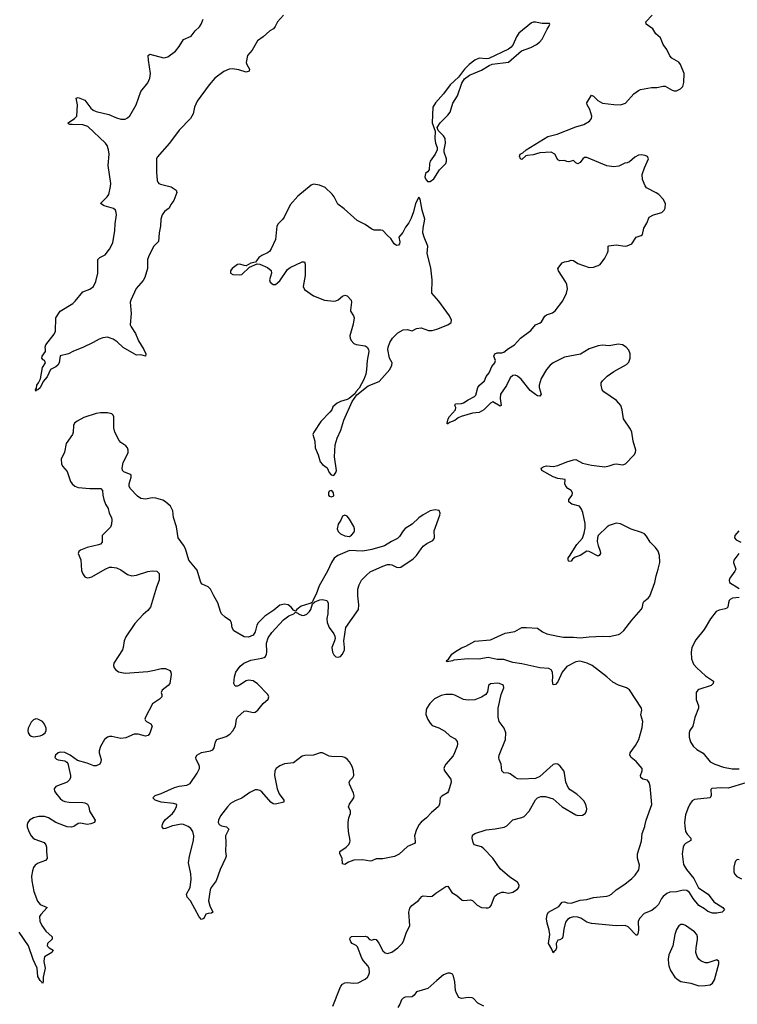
# Model space of a CAD drawing. Header units: inches. Extents: x 1694897 to 1849880, y 907231 to 1017944.
# Tile 75 of 171: x 1760067 to 1766473, y 938408 to 947190. Entities that reach past the tile are written whole.
import ezdxf

# ---------------------------------------------------------------- set-up
doc = ezdxf.new("R2010")
doc.units = ezdxf.units.IN
doc.header["$MEASUREMENT"] = 0
doc.layers.add('B7963', color=7, linetype='Continuous')
doc.layers.add('B7964', color=7, linetype='Continuous')

msp = doc.modelspace()

# ---------------------------------------------------------------- linework, layer by layer
at = {"layer": 'B7963', "color": 6}
for points, elevation in [([(1760134.9, 940000), (1760135.5, 939990), (1760149.1, 939950), (1760170.3, 939910), (1760187.2, 939890), (1760201.9, 939881.9), (1760286.4, 939850), (1760301.7, 939830), (1760306.3, 939810), (1760305.5, 939770), (1760312.2, 939707.8), (1760298, 939690), (1760232.2, 939667.8), (1760206.9, 939650), (1760191.9, 939628.1), (1760180.4, 939599.6), (1760172.1, 939550), (1760175.1, 939510), (1760195, 939415), (1760227.1, 939327.1), (1760250, 939299.3), (1760313.1, 939270), (1760256.1, 939210), (1760245.5, 939190), (1760247.8, 939150), (1760265.6, 939110), (1760299.3, 939059.3), (1760356.5, 939010), (1760357.7, 938990), (1760315.5, 938950), (1760313.4, 938930), (1760330, 938911.9), (1760367, 938890), (1760352.9, 938870), (1760290, 938830.6), (1760284.4, 938815.6), (1760282.3, 938790), (1760293.8, 938730), (1760275.5, 938650), (1760276.3, 938603.7), (1760270, 938593.6), (1760265.5, 938605.5), (1760250, 938618.5), (1760230, 938655.8), (1760223.2, 938730), (1760187, 938807), (1760144.8, 938930), (1760063.4, 939050)], 800), ([(1760559.8, 940000), (1760550, 939993), (1760530, 939986.8), (1760490, 939991.6), (1760468.3, 940000)], 800), ([(1761434.7, 940000), (1761430, 939999.2), (1761370, 939976.7), (1761350, 939974.2), (1761339, 939990), (1761339.8, 940000)], 800), ([(1761869.3, 940000), (1761870, 939999.7), (1761914, 939990), (1761933.3, 939970), (1761903.1, 939910), (1761907.4, 939847.4), (1761904.2, 939770), (1761910.1, 939730), (1761905, 939710), (1761857.5, 939610), (1761821.3, 939510), (1761776.6, 939450), (1761768.2, 939430), (1761753.4, 939330), (1761764.8, 939284.8), (1761791.4, 939228.6), (1761779.6, 939220.4), (1761750, 939218.2), (1761730, 939210.6), (1761710, 939173.5), (1761690, 939163.9), (1761670, 939188.7), (1761591.7, 939330), (1761563.5, 939363.5), (1761556.7, 939390), (1761589.4, 939450), (1761597.4, 939522.6), (1761596.4, 939570), (1761573.6, 939670), (1761581.8, 939730), (1761617.9, 939870), (1761621.4, 939910), (1761613.8, 939950), (1761595.5, 939975.5), (1761570, 939994.7), (1761556.8, 940000)], 800), ([(1762861.6, 938390), (1762924.7, 938550), (1762934.1, 938570), (1762950, 938587.8), (1762970, 938598.2), (1762990, 938602.1), (1763050, 938596), (1763090, 938599.1), (1763150, 938632.4), (1763170.5, 938649.5), (1763184.4, 938670), (1763190.9, 938690), (1763186.2, 938730), (1763175.9, 938750), (1763135.2, 938795.2), (1763119.8, 938819.8), (1763081.1, 938921.1), (1763070, 938933.4), (1763035.7, 938950), (1763024.4, 938964.4), (1763015.2, 938990), (1763018.3, 939001.7), (1763030, 939011.7), (1763150, 939016.3), (1763168, 939008), (1763190, 938986.8), (1763210, 938981.2), (1763230, 938987.5), (1763250, 938984.8), (1763274.1, 938954.1), (1763310, 938885.2), (1763330, 938865.4), (1763350, 938859.7), (1763390, 938872.7), (1763441.8, 938910), (1763481.8, 938950), (1763494, 938970), (1763516.4, 939043.6), (1763549.4, 939110), (1763539.4, 939230), (1763550, 939265.2), (1763568.4, 939290), (1763626.7, 939333.3), (1763657.6, 939370), (1763670, 939375.5), (1763730, 939368.4), (1763750, 939371.8), (1763781.6, 939398.4), (1763870, 939458.5), (1763890, 939461.2), (1763924.7, 939404.7), (1763970, 939379.2), (1764017.5, 939337.5), (1764032.1, 939332.1), (1764090, 939338.6), (1764110, 939333.5), (1764150, 939292.3), (1764190, 939272), (1764230, 939267), (1764250, 939268.5), (1764264.9, 939275.1), (1764277, 939290), (1764306.9, 939370), (1764328.3, 939390), (1764370, 939408.7), (1764390, 939408.5), (1764430, 939398.4), (1764470, 939409), (1764510, 939435.8), (1764522.2, 939450), (1764526, 939470), (1764510, 939497.1), (1764442.5, 939542.5), (1764356.2, 939616.2), (1764289.3, 939710), (1764210, 939795.6), (1764190, 939811.2), (1764124.1, 939830), (1764114, 939850), (1764105.3, 939890), (1764110, 939915.9), (1764129.4, 939930.6), (1764230, 939963.8), (1764310, 939971.4), (1764392.6, 939987.4), (1764410, 939995.9), (1764414.3, 940000)], 800), ([(1763625.8, 940000), (1763610, 939967.3), (1763590.6, 939910), (1763597, 939863), (1763596.6, 939850), (1763590, 939842), (1763530, 939816.4), (1763454.2, 939745.8), (1763412.5, 939727.5), (1763310, 939704.4), (1763250, 939705.6), (1763212, 939688), (1763194.4, 939685.6), (1763130, 939697.2), (1763050, 939693.1), (1763003.6, 939676.4), (1762970, 939656), (1762950, 939660.5), (1762944.8, 939710), (1762925.3, 939750), (1762924, 939770), (1762982.2, 939810), (1763003.2, 939830), (1763014.3, 939850), (1763017.3, 939870), (1763002.1, 939950), (1763000.1, 940000)], 800), ([(1766004.3, 940000), (1766010.6, 939950), (1766024.3, 939924.3), (1766059.2, 939890), (1766058.4, 939870), (1766010, 939841.8), (1765999, 939830), (1765990.1, 939809.9), (1765981.6, 939750), (1765993.8, 939653.8), (1766018.5, 939610), (1766084.7, 939530), (1766127.1, 939447.1), (1766211.9, 939390), (1766263, 939323), (1766343.6, 939270), (1766357.1, 939250), (1766337.3, 939230), (1766290, 939220.9), (1766250, 939220.2), (1766210, 939234.1), (1766179.7, 939259.7), (1766129.1, 939290), (1766078.8, 939350), (1766045.1, 939405.1), (1766022, 939422), (1765990, 939427), (1765930, 939411.2), (1765870, 939406.5), (1765844.1, 939395.9), (1765809.7, 939370.3), (1765794.6, 939350), (1765770, 939298.7), (1765742.6, 939270), (1765710, 939244.9), (1765642.3, 939217.7), (1765602.8, 939177.2), (1765587.5, 939150), (1765590, 939068), (1765584, 939036), (1765574.5, 939025.5), (1765570, 939024.4), (1765499.3, 939099.3), (1765470.8, 939110.8), (1765391, 939109), (1765170, 939128.9), (1765130, 939140.4), (1765075, 939175), (1765050, 939185.4), (1765012, 939188), (1764980, 939180), (1764955.8, 939164.2), (1764939.4, 939140.6), (1764922.9, 939077.1), (1764916.5, 939010), (1764910, 938993.2), (1764890, 938984), (1764870, 938981.2), (1764857.1, 938950), (1764860.3, 938910), (1764850, 938887.8), (1764838.4, 938881.6), (1764827.7, 938867.7), (1764818.3, 938898.3), (1764787.4, 938950), (1764799.2, 939030), (1764792.6, 939070), (1764774.8, 939130), (1764769.9, 939170), (1764776.2, 939210), (1764788.6, 939230), (1764879.3, 939280.7), (1764910, 939317.2), (1764930, 939320.5), (1764952.8, 939312.8), (1764990, 939311.2), (1765070, 939335.1), (1765130, 939342.5), (1765190, 939360.3), (1765307.9, 939372.1), (1765330, 939378.4), (1765351.1, 939390), (1765391.3, 939430), (1765470, 939478.2), (1765532.4, 939530), (1765560.7, 939559.3), (1765592.4, 939607.6), (1765598.5, 939650), (1765583, 939710), (1765582.2, 939750), (1765617.4, 939862.6), (1765624.6, 939930), (1765645.9, 939994.1), (1765647.2, 940000)], 700), ([(1766490, 939697.4), (1766470, 939698), (1766456.7, 939683.3), (1766449.7, 939670.3), (1766441, 939630), (1766440.7, 939590), (1766447.5, 939570), (1766467.1, 939547.1), (1766510, 939526.1)], 800), ([(1764211.6, 938390), (1764157.4, 938417.4), (1764119.1, 938459.1), (1764105.1, 938465.1), (1764070, 938467.2), (1764010, 938458.2), (1763988.2, 938468.2), (1763965.9, 938505.9), (1763958.8, 938530), (1763952.2, 938607.8), (1763939.6, 938659.6), (1763930, 938676), (1763910, 938685.5), (1763890, 938684.9), (1763850, 938669.1), (1763790, 938621.4), (1763711.6, 938548.4), (1763610, 938519.1), (1763587.9, 938490), (1763570, 938475.3), (1763509.3, 938470.7), (1763490, 938462.3), (1763473.9, 938446.1), (1763460.6, 938410), (1763441.9, 938378.1)], 800)]:
    msp.add_lwpolyline(points, dxfattribs=dict(at, elevation=elevation))
at = {"layer": 'B7963', "color": 6, "elevation": 800}
msp.add_lwpolyline([(1765990, 939119.1), (1765970, 939118.4), (1765950, 939106.5), (1765930, 939075.4), (1765915.4, 939030), (1765896.3, 938930), (1765861.9, 938850), (1765856.5, 938810), (1765857.6, 938770), (1765860.8, 938750), (1765877, 938710), (1765916, 938650), (1765944.7, 938624.7), (1765970, 938610.1), (1766056.6, 938596.6), (1766130, 938572), (1766185.6, 938574.4), (1766230, 938582.7), (1766250, 938595), (1766270, 938627.3), (1766307.5, 938767.5), (1766309, 938790), (1766290, 938803), (1766210, 938777.6), (1766190, 938776.7), (1766151.1, 938791.1), (1766130, 938809.2), (1766114.1, 938834.1), (1766104, 938870), (1766104.5, 938910), (1766117.7, 938990), (1766117.5, 939010), (1766110.8, 939030), (1766090, 939054.6), (1766010, 939110.5)], close=True, dxfattribs=at)
at = {"layer": 'B7964', "color": 6}
for points, elevation in [([(1762423.3, 947230), (1762367.3, 947170), (1762349.1, 947130), (1762331.5, 947110), (1762298.8, 947090), (1762241.4, 947038.6), (1762190, 947003.2), (1762141.4, 946918.6), (1762101.8, 946870), (1762090.1, 946810), (1762094.4, 946790), (1762118.6, 946750), (1762116, 946730), (1762090, 946722.9), (1762024.2, 946744.2), (1761968.1, 946751.9), (1761936, 946750), (1761890, 946727.3), (1761810, 946669.5), (1761757.1, 946610), (1761650, 946463), (1761626.9, 946410), (1761614.7, 946350), (1761591.5, 946310), (1761490, 946206.3), (1761405.7, 946090), (1761294.5, 945965.5), (1761289.7, 945950), (1761287.6, 945830), (1761294.7, 945754.7), (1761300.5, 945740.5), (1761309.7, 945729.7), (1761323.5, 945723.5), (1761418.8, 945698.8), (1761464.9, 945670), (1761468.7, 945650), (1761442.4, 945577.6), (1761417.3, 945542.7), (1761402.6, 945510), (1761360.6, 945479.4), (1761339.4, 945450), (1761325.8, 945410), (1761324.5, 945350), (1761313.1, 945290), (1761307.7, 945212.3), (1761263.2, 945170), (1761222.2, 945090), (1761207.1, 945050), (1761207.1, 944970), (1761184.5, 944890), (1761170, 944864.4), (1761108, 944792), (1761059.5, 944690), (1761054.5, 944670), (1761062, 944570), (1761053.2, 944470), (1761061.1, 944450), (1761100.9, 944390), (1761126.9, 944326.9), (1761174.9, 944250), (1761193.7, 944210), (1761190.5, 944189.5), (1761150, 944199.7), (1761110, 944198.7), (1761090, 944208.7), (1760990, 944265.7), (1760938.4, 944318.4), (1760901.7, 944341.7), (1760850, 944358.4), (1760810, 944354), (1760778.1, 944341.9), (1760723.1, 944310), (1760630, 944266), (1760546.7, 944233.3), (1760502.8, 944210), (1760430, 944191.1), (1760419.8, 944130), (1760407.9, 944110), (1760390, 944092.7), (1760343.7, 944070), (1760313.8, 944006.2), (1760277.7, 943962.3), (1760250, 943907.3), (1760230, 943889.7), (1760213, 943887), (1760210, 943878), (1760208.2, 943888.2), (1760217.5, 943902.5), (1760221.3, 943930), (1760236, 943950), (1760253, 943987), (1760271.2, 944088.8), (1760297.2, 944130), (1760289.1, 944149.1), (1760276, 944156), (1760264, 944170), (1760269.3, 944190), (1760297.2, 944230), (1760299, 944250), (1760294, 944270), (1760300.7, 944290), (1760374, 944386), (1760386.8, 944413.2), (1760390, 944530.6), (1760428, 944590), (1760540.2, 944659.8), (1760561.2, 944678.8), (1760630, 944763.9), (1760693.6, 944786.4), (1760724.8, 944810), (1760745.9, 944854.1), (1760763.7, 944930), (1760763.9, 945050), (1760784, 945070), (1760830, 945092.8), (1760870, 945142.3), (1760898.6, 945201.4), (1760916.5, 945310), (1760919, 945370), (1760931.1, 945450), (1760929.9, 945470), (1760922, 945490), (1760905, 945505), (1760822, 945530), (1760787.3, 945550), (1760849, 945610), (1760861.7, 945630), (1760878.5, 945701.5), (1760879.9, 945730), (1760858.5, 945890), (1760864.6, 945990), (1760860.9, 946030), (1760846.8, 946066.8), (1760832.4, 946090), (1760676.7, 946236.7), (1760630, 946253.3), (1760534.3, 946254.3), (1760515.8, 946255.8), (1760502.7, 946262.7), (1760499.7, 946270), (1760556.8, 946310), (1760576.5, 946330), (1760583.4, 946430), (1760572.8, 946490), (1760590, 946497.7), (1760650, 946473.3), (1760702.5, 946402.5), (1760724.1, 946384.1), (1760750, 946371.7), (1760863.9, 946343.9), (1760930, 946315.9), (1760970, 946304.5), (1761010, 946303.2), (1761030, 946314), (1761050, 946332.9), (1761108.4, 946430), (1761148, 946550), (1761212.4, 946627.6), (1761230, 946668), (1761234.1, 946710), (1761216.1, 946830), (1761215.1, 946870), (1761230, 946882.6), (1761350, 946851.5), (1761370, 946852.4), (1761390, 946860.6), (1761456.8, 946910), (1761490, 946950.2), (1761530, 947013.5), (1761596.9, 947043.1), (1761634.2, 947090), (1761672.4, 947127.6), (1761686.8, 947150), (1761704.4, 947195.6)], 700), ([(1765647.2, 940000), (1765658.3, 940050), (1765710.7, 940190), (1765693.9, 940353.9), (1765685.6, 940385.6), (1765670, 940407.4), (1765630, 940416.5), (1765610.7, 940430), (1765608.9, 940450), (1765622.7, 940490), (1765622.4, 940510), (1765570, 940573.5), (1765524.6, 940610), (1765512.2, 940630), (1765517.4, 940650), (1765564.3, 940715.7), (1765594.3, 940770), (1765623.2, 940876.8), (1765629.9, 940930), (1765611.9, 940990), (1765619.4, 941030), (1765616.4, 941050), (1765510, 941211.7), (1765482.4, 941230), (1765413.3, 941253.3), (1765361.7, 941281.7), (1765308.1, 941330), (1765178.5, 941430), (1765133.9, 941450), (1765090, 941463.1), (1765067.1, 941467.1), (1765030, 941463.2), (1764950, 941420.2), (1764909.7, 941370.3), (1764870, 941283.7), (1764850, 941260.1), (1764830, 941257.2), (1764823.6, 941290), (1764826.4, 941330), (1764822.7, 941370), (1764811.7, 941391.7), (1764790, 941402), (1764710, 941408), (1764550, 941445.6), (1764470, 941455.1), (1764390, 941484.7), (1764330, 941484.5), (1764250, 941502.1), (1764165.6, 941485.6), (1764070.8, 941489.2), (1763943.4, 941476.6), (1763930.6, 941470), (1763882, 941462), (1763874, 941470), (1763894, 941486), (1763925.1, 941530), (1763949.8, 941550), (1764010, 941587.3), (1764050, 941601.3), (1764130, 941645.5), (1764270, 941660.1), (1764401.1, 941718.9), (1764487.9, 941732.1), (1764550, 941767.3), (1764589.8, 941770.2), (1764690, 941762.2), (1764732.9, 941730), (1764773.5, 941713.5), (1764870.1, 941690.1), (1764922.8, 941682.8), (1765010, 941682.2), (1765070, 941676.3), (1765150, 941684.9), (1765270.1, 941690.1), (1765330, 941687.8), (1765412.8, 941707.2), (1765430, 941715.6), (1765458.5, 941741.5), (1765530, 941835), (1765614.7, 941930), (1765625.7, 941950), (1765632, 941990), (1765638.4, 942001.6), (1765677.4, 942030), (1765691.2, 942048.8), (1765737.9, 942170), (1765748.2, 942230), (1765767.7, 942290), (1765780.4, 942350), (1765779.6, 942410), (1765765.5, 942450), (1765742.5, 942482.5), (1765694.2, 942530), (1765662.6, 942582.6), (1765644.3, 942604.3), (1765617.6, 942617.6), (1765525.2, 942645.2), (1765430, 942694.2), (1765390, 942698), (1765330, 942679.8), (1765310, 942668.2), (1765231.6, 942590), (1765224.6, 942570), (1765223, 942537), (1765230, 942499.5), (1765247.6, 942450), (1765250.1, 942429.9), (1765240.3, 942410), (1765230, 942405.4), (1765150, 942445.9), (1765130, 942449.3), (1765070, 942412.4), (1765024.6, 942395.4), (1765001.5, 942378.5), (1764990, 942361.5), (1764970, 942356.9), (1764963.2, 942370), (1764963.2, 942390), (1764976, 942404), (1765041.3, 942510), (1765090, 942566.1), (1765106.6, 942610), (1765114.8, 942654.8), (1765115.1, 942695.1), (1765093.9, 942793.9), (1765083.1, 942823.1), (1765063.5, 942850), (1764996.4, 942870), (1764969.1, 942890), (1764969.9, 942910), (1764998.5, 942950), (1765000.2, 942970), (1764989.9, 942989.9), (1764959.7, 943010), (1764941, 943030), (1764933.7, 943050), (1764935.3, 943090), (1764870, 943097.6), (1764830, 943111.3), (1764728.4, 943170), (1764721.9, 943190), (1764750, 943206.2), (1764770, 943209.7), (1764830, 943206), (1764870, 943212.8), (1764950, 943245.7), (1765010, 943265.4), (1765030, 943267.2), (1765090, 943236.1), (1765170, 943215.8), (1765290, 943203.2), (1765330, 943210.3), (1765373.4, 943226.6), (1765390, 943228.3), (1765450, 943219.6), (1765473.3, 943230), (1765551.1, 943310), (1765563.1, 943330), (1765566.4, 943350), (1765544, 943430), (1765532.4, 943510), (1765518.8, 943538.8), (1765457.1, 943630), (1765445.7, 943710), (1765432.7, 943750), (1765394, 943794), (1765281.2, 943870), (1765266.1, 943890), (1765257, 943930), (1765258.7, 943950), (1765268.2, 943970), (1765312.5, 944010), (1765370, 944052.3), (1765484.3, 944115.7), (1765505.8, 944134.2), (1765517, 944170), (1765515.7, 944210), (1765503.5, 944243.5), (1765481.2, 944270), (1765448.7, 944288.7), (1765410, 944296), (1765330, 944282), (1765270, 944286), (1765230, 944281.9), (1765150, 944255.4), (1765072.3, 944207.7), (1764930, 944179.1), (1764830, 944129), (1764802.4, 944110), (1764770, 944069.7), (1764722.6, 943990), (1764705, 943930), (1764705.2, 943910), (1764721.7, 943850), (1764710, 943831.5), (1764690, 943835.1), (1764670, 943846.5), (1764623.1, 943883.1), (1764542.8, 943982.8), (1764512.1, 944012.1), (1764490, 944019.9), (1764470, 944017), (1764444.1, 943995.9), (1764413.8, 943926.2), (1764359.4, 943850), (1764355, 943810), (1764366.3, 943750), (1764357.1, 943742.9), (1764290, 943781.9), (1764270, 943770.6), (1764210.5, 943709.5), (1764170, 943685.2), (1764110, 943681.9), (1764008.9, 943651.1), (1763981.4, 943638.6), (1763950, 943614.5), (1763903.4, 943596.6), (1763890, 943585.1), (1763884.4, 943584.4), (1763881.6, 943590), (1763891.9, 943630), (1763902.6, 943650), (1763958, 943710), (1763959.7, 943730), (1763952.4, 943750), (1763956.1, 943763.9), (1764010, 943766.1), (1764030, 943772.1), (1764070, 943799.7), (1764127.6, 943830), (1764137.4, 943842.6), (1764156.1, 943910), (1764170.2, 943929.8), (1764216.2, 943970), (1764231.5, 944008.5), (1764258.2, 944041.8), (1764282.6, 944097.4), (1764307.6, 944130), (1764312.9, 944150), (1764300.9, 944190), (1764308.8, 944210), (1764330, 944219.7), (1764370, 944218.7), (1764390, 944225.1), (1764430, 944258.3), (1764485, 944290), (1764538.8, 944350), (1764630, 944416.9), (1764670, 944469.1), (1764713.5, 944486.5), (1764724.5, 944495.5), (1764754.6, 944545.4), (1764770, 944556.6), (1764823.9, 944576.1), (1764846, 944594), (1764915.9, 944684.1), (1764947.5, 944752.5), (1764956.8, 944790), (1764951.7, 944828.3), (1764942.4, 944850), (1764875.3, 944950), (1764872.1, 944970), (1764910, 945022.8), (1764928.9, 945031.1), (1764964.7, 945035.3), (1764990, 945044), (1765010, 945043.7), (1765050, 945014.6), (1765150, 944980.8), (1765190, 944982.6), (1765230, 944996.9), (1765250, 945007.9), (1765290, 945061.8), (1765315.2, 945110), (1765320.2, 945130), (1765320.4, 945170), (1765325.6, 945174.4), (1765390, 945181.4), (1765470.9, 945169.1), (1765490, 945172), (1765529.8, 945190.2), (1765570, 945250.4), (1765614, 945266), (1765625.4, 945274.6), (1765639.7, 945330), (1765665.6, 945374.4), (1765686.9, 945430), (1765725.1, 945450), (1765799.7, 945470), (1765820.4, 945490), (1765829.8, 945510), (1765831, 945550), (1765809.7, 945590), (1765771.1, 945630), (1765747.4, 945647.4), (1765662.4, 945690), (1765648.8, 945708.8), (1765626.4, 945766.4), (1765623.2, 945810), (1765643.6, 945870), (1765679.5, 945950), (1765671.6, 945970), (1765650, 945980.2), (1765614.8, 945985.2), (1765590, 945981.7), (1765556.9, 945963.1), (1765510, 945923.5), (1765490, 945912.8), (1765470, 945909.8), (1765416.6, 945883.4), (1765370, 945877.1), (1765306.9, 945886.9), (1765130, 945960.2), (1765110, 945960.2), (1765094.2, 945950), (1765070, 945915.8), (1765050, 945904), (1765030, 945913.6), (1765010, 945934.2), (1764970, 945922.5), (1764950, 945925), (1764930, 945935.3), (1764890, 945931.2), (1764870, 945940.8), (1764843.7, 945990), (1764810, 946008.3), (1764710, 946003.9), (1764650, 945986.4), (1764600.5, 945979.5), (1764585.1, 945974.9), (1764550, 945942.8), (1764538, 945950), (1764527.9, 945972.1), (1764534, 945990), (1764558.6, 946001.4), (1764589.2, 946030.8), (1764781.8, 946150), (1764863.9, 946170), (1765030, 946234.7), (1765104, 946256), (1765154.7, 946285.3), (1765171.4, 946308.6), (1765173, 946330), (1765155.6, 946390), (1765133.3, 946430), (1765128.2, 946450), (1765170, 946516.9), (1765190, 946509.1), (1765228.9, 946468.9), (1765270, 946444.6), (1765370, 946433), (1765430, 946432.2), (1765473.6, 946446.4), (1765550, 946529.1), (1765590, 946559.5), (1765610, 946567.3), (1765705.4, 946585.4), (1765753.6, 946586.4), (1765810, 946598.8), (1765830, 946596.2), (1765890, 946561.7), (1765910, 946556.3), (1765930, 946557.1), (1765966.7, 946573.3), (1765985, 946595), (1765995.4, 946630), (1765996.9, 946710), (1765965.2, 946790), (1765950, 946811.8), (1765888.1, 946848.1), (1765870, 946866.8), (1765844.3, 946924.3), (1765809.9, 946970), (1765787.6, 947030), (1765744.9, 947064.9), (1765718.6, 947110), (1765659.4, 947150), (1765658, 947158), (1765656.5, 947170), (1765713.6, 947230)], 700), ([(1761339.8, 940000), (1761340.6, 940010), (1761349.1, 940030), (1761370, 940057.1), (1761430, 940109.1), (1761446.2, 940130), (1761467.9, 940170), (1761469.7, 940190), (1761439.1, 940199.1), (1761329.7, 940210), (1761275.3, 940230), (1761255.4, 940250), (1761278, 940270), (1761330, 940286.7), (1761450, 940341.1), (1761490, 940352.2), (1761558.4, 940361.6), (1761590, 940377.1), (1761650.9, 940470), (1761672, 940510), (1761673.2, 940530), (1761667.5, 940547.5), (1761642.7, 940590), (1761640.2, 940610), (1761649.1, 940630.9), (1761690, 940654.5), (1761770.6, 940669.4), (1761790, 940677.3), (1761804.5, 940695.5), (1761814.2, 940750), (1761826.4, 940770), (1761910, 940795.5), (1761942.5, 940817.5), (1761970, 940846), (1761994.7, 940890), (1762001.2, 940950), (1762012.4, 940970), (1762070, 941021.5), (1762090, 941025.7), (1762150, 941009.6), (1762170, 941015), (1762191.9, 941030), (1762241.7, 941090), (1762283.9, 941130), (1762289.9, 941150), (1762281.1, 941170), (1762190, 941266.4), (1762150, 941292.9), (1762110, 941298.5), (1762090, 941294.4), (1762030, 941254.1), (1762010, 941245.5), (1761990, 941246.3), (1761977.6, 941270), (1761983.9, 941330), (1761997.4, 941370), (1762010, 941392), (1762035.9, 941424.1), (1762069.3, 941450.7), (1762130, 941476.6), (1762230, 941494.6), (1762250, 941500.6), (1762260.3, 941510), (1762269.9, 941530), (1762272.4, 941550), (1762269.8, 941630), (1762284.5, 941675.5), (1762316.9, 941723.1), (1762423.1, 941836.9), (1762470, 941874), (1762514, 941890), (1762530, 941906), (1762550, 941897.1), (1762554.6, 941890), (1762590, 941876.6), (1762610, 941877.4), (1762630, 941886.3), (1762655, 941910), (1762667, 941930), (1762680.7, 941979.3), (1762702.7, 941997.3), (1762745.2, 942014.8), (1762770, 942019), (1762809, 942009), (1762820.3, 941990), (1762821.2, 941970), (1762818.2, 941890), (1762810.2, 941850), (1762813.2, 941813.2), (1762830, 941767.7), (1762871.3, 941711.3), (1762880.3, 941690), (1762882.3, 941670), (1762877.4, 941650), (1762854.9, 941590), (1762859.3, 941550), (1762870, 941525.3), (1762890, 941505.8), (1762910, 941503.9), (1762930, 941511.5), (1762950, 941532.2), (1762965.8, 941570), (1762967.7, 941590), (1762960.9, 941650), (1762978.6, 941770), (1763091.1, 941930), (1763095.3, 941970), (1763084.3, 942050), (1763085.2, 942110), (1763096.4, 942150), (1763118.4, 942190), (1763163, 942237), (1763196.1, 942263.9), (1763310, 942317.1), (1763350, 942330.1), (1763371.1, 942331.1), (1763390, 942327.6), (1763430, 942307.6), (1763450, 942303.6), (1763470, 942306), (1763580, 942380), (1763610, 942410.2), (1763649.4, 942470.6), (1763670, 942493.6), (1763701.6, 942518.4), (1763754.3, 942545.7), (1763764.2, 942555.8), (1763769.8, 942570.2), (1763767.8, 942630), (1763816.8, 942770), (1763820.4, 942790), (1763812.2, 942812.2), (1763776.9, 942816.9), (1763730, 942809.8), (1763670, 942774.9), (1763630, 942745.6), (1763570, 942690.4), (1763507.9, 942652.1), (1763489.2, 942630.8), (1763458.6, 942581.4), (1763438.5, 942561.5), (1763384.9, 942535.1), (1763324.1, 942495.9), (1763210, 942465.3), (1763130, 942449.9), (1763010, 942456.2), (1762907.9, 942412.1), (1762874, 942386), (1762850.2, 942349.8), (1762814.9, 942270), (1762740.2, 942139.8), (1762713.6, 942066.4), (1762683.8, 942010), (1762682, 941998), (1762672, 941990), (1762674, 941986), (1762670, 941989), (1762658.3, 941981.7), (1762581, 941959), (1762541, 941930), (1762530, 941915.3), (1762510, 941922), (1762489.7, 941950), (1762464.7, 941970), (1762430, 941977), (1762390, 941969.2), (1762336, 941924), (1762256.1, 941870), (1762194.8, 941810), (1762183.7, 941790), (1762170.2, 941730), (1762150, 941700.7), (1762110, 941683.7), (1762070, 941684.6), (1761977.8, 941737.8), (1761964.9, 941764.9), (1761957.8, 941810), (1761950, 941829.5), (1761901.1, 941861.1), (1761869.7, 941890), (1761859.7, 941910), (1761836.4, 941990), (1761799.2, 942050), (1761769.8, 942109.8), (1761750, 942130.9), (1761696.6, 942156.6), (1761682.7, 942170), (1761650, 942280.7), (1761577.8, 942370), (1761547.8, 942470), (1761530, 942503), (1761481.4, 942570), (1761465.8, 942665.8), (1761441.5, 942750), (1761433.6, 942810), (1761412.5, 942852.5), (1761370, 942890.9), (1761343.9, 942903.9), (1761281.7, 942921.7), (1761250, 942925.7), (1761190, 942913.6), (1761150, 942918.5), (1761119.9, 942939.9), (1761052, 943010), (1761045.3, 943030), (1761045, 943050), (1761062.5, 943110), (1761062, 943130), (1760998, 943158), (1760985.8, 943170), (1760980.9, 943190), (1760990, 943240.3), (1761027.7, 943310), (1761035.8, 943330), (1761036.8, 943350), (1761029.8, 943370), (1761013.6, 943390), (1760970, 943420.2), (1760956.2, 943436.2), (1760915.1, 943510), (1760908.2, 943550), (1760907.4, 943647.4), (1760901.6, 943661.6), (1760890, 943673.6), (1760850, 943682.6), (1760790, 943684.7), (1760750, 943679), (1760638.9, 943641.1), (1760579.3, 943610), (1760557, 943590), (1760548.9, 943570), (1760545, 943510), (1760537.4, 943490), (1760481.7, 943410), (1760465.8, 943334.2), (1760437.6, 943270), (1760439.1, 943230), (1760448.7, 943208.7), (1760490, 943159.1), (1760521.7, 943070), (1760536, 943050), (1760559.5, 943030), (1760590, 943018.5), (1760692.1, 943007.9), (1760791, 943010), (1760806.8, 942990), (1760808, 942950), (1760818.9, 942910), (1760834.3, 942870), (1760856.5, 942830), (1760865.5, 942790), (1760885.8, 942750), (1760889.3, 942730), (1760887.8, 942690), (1760877.7, 942662.3), (1760802.8, 942590), (1760804.7, 942530), (1760790, 942512.9), (1760770, 942504.7), (1760670, 942482.6), (1760610, 942457.7), (1760594.2, 942445.8), (1760588.1, 942430), (1760613, 942373), (1760618.6, 942278.6), (1760630, 942246), (1760650, 942221.1), (1760670, 942212.9), (1760690, 942214), (1760710, 942220.2), (1760830, 942289.2), (1760870, 942305.8), (1760890, 942308), (1760930, 942299.6), (1760970, 942282.7), (1761030, 942241.5), (1761069.4, 942229.4), (1761110, 942235), (1761210, 942267.4), (1761250, 942275.5), (1761290.7, 942270.7), (1761313.1, 942250), (1761312.7, 942190), (1761287.7, 942130), (1761233.6, 941950), (1761210, 941920.5), (1761170, 941884.7), (1761096.4, 941803.6), (1761015.2, 941684.8), (1761000.3, 941650), (1760991.4, 941590), (1760983.6, 941570), (1760908.8, 941450), (1760905.3, 941430), (1760910.3, 941410), (1760924.9, 941390), (1760950, 941374), (1761010, 941361), (1761210, 941377.6), (1761270, 941386.9), (1761330, 941402.6), (1761370, 941404.3), (1761406.4, 941386.4), (1761417.6, 941370), (1761418.6, 941350), (1761406.5, 941270), (1761392.3, 941250), (1761340.2, 941210), (1761330.2, 941190), (1761336.9, 941170), (1761334.9, 941150), (1761316.1, 941130), (1761253.6, 941086.4), (1761189.1, 940970), (1761183.6, 940950), (1761190, 940940.4), (1761200.4, 940930), (1761238.9, 940910), (1761250.2, 940890), (1761230, 940826.6), (1761214.3, 940805.7), (1761190, 940798.9), (1761124.2, 940815.8), (1761090, 940817.8), (1761014.3, 940785.7), (1760970, 940779.1), (1760890, 940795.6), (1760870, 940796.9), (1760850, 940791.5), (1760825.3, 940770), (1760790, 940706.6), (1760775.6, 940670), (1760776.1, 940650), (1760793.8, 940590), (1760792.9, 940570), (1760781.7, 940550), (1760750, 940534.4), (1760730, 940535.4), (1760670, 940559.6), (1760582.7, 940582.7), (1760516.9, 940630), (1760470, 940654.8), (1760430, 940656.5), (1760410, 940649.7), (1760388.1, 940630), (1760382.3, 940610), (1760395.2, 940595.2), (1760410, 940588.8), (1760470, 940580.8), (1760488.5, 940568.5), (1760496.6, 940556.6), (1760520.6, 940450), (1760521.1, 940430), (1760513, 940410), (1760490.2, 940390), (1760390.8, 940349.2), (1760376.5, 940330), (1760378.2, 940310), (1760390.1, 940290), (1760430, 940242.5), (1760450, 940225.7), (1760470, 940216.8), (1760510.1, 940210.1), (1760630, 940208.5), (1760650, 940204.1), (1760672, 940192), (1760684.1, 940170), (1760691.8, 940130), (1760740.3, 940050), (1760734.9, 940030), (1760702.8, 940017.2), (1760670, 940011.4), (1760610, 940022.5), (1760590, 940021.4), (1760559.8, 940000)], 800), ([(1766486.7, 942630), (1766451.5, 942590), (1766447.9, 942570), (1766461.6, 942550), (1766505.4, 942530)], 700), ([(1766486.8, 942430), (1766442.3, 942370), (1766438.5, 942350), (1766458.1, 942290), (1766451.5, 942270), (1766406.4, 942210), (1766398.7, 942190), (1766402.7, 942170), (1766490, 942116.9)], 700), ([(1766490, 942036), (1766430.3, 942030), (1766410, 942018.8), (1766401.2, 942010), (1766394.3, 941990), (1766389.6, 941950.4), (1766378.6, 941941.4), (1766365.5, 941934.5), (1766310, 941924.6), (1766283.2, 941910), (1766234.3, 941845.7), (1766175.7, 941750), (1766102.2, 941657.8), (1766067.6, 941590), (1766062.2, 941550), (1766062.9, 941490), (1766082.1, 941442.1), (1766110.1, 941410.1), (1766190, 941339), (1766260.2, 941290), (1766257.7, 941270), (1766237.9, 941250), (1766130, 941215.8), (1766119.4, 941210), (1766104.7, 941190), (1766105.5, 941125.5), (1766126.1, 941070), (1766126.7, 941050), (1766093.3, 940966.7), (1766075.7, 940890), (1766048.1, 940850), (1766041.9, 940830), (1766042.1, 940790), (1766054.3, 940750), (1766077.3, 940710), (1766110, 940680.4), (1766167.7, 940647.7), (1766231, 940571), (1766271.5, 940550), (1766350, 940523.4), (1766427.2, 940507.2), (1766490, 940506.8)], 700), ([(1764414.3, 940000), (1764470, 940053.5), (1764550, 940073.6), (1764570, 940083.2), (1764615.1, 940130), (1764670, 940230.3), (1764690, 940249.1), (1764718.5, 940261.5), (1764761.5, 940261.5), (1764830, 940240.2), (1764910.1, 940170.1), (1765030, 940098.3), (1765050, 940091.7), (1765090, 940094.6), (1765115.8, 940110), (1765125.7, 940130), (1765128.7, 940150), (1765120.8, 940190), (1765102.8, 940222.8), (1765073.1, 940253.1), (1765041, 940281), (1764981.6, 940321.6), (1764962.7, 940342.7), (1764941, 940390), (1764930.6, 940470), (1764923.1, 940490), (1764892.8, 940532.8), (1764870, 940549.7), (1764850, 940553.3), (1764830, 940546.2), (1764710, 940440.3), (1764670, 940422.3), (1764550, 940416.6), (1764510, 940419.9), (1764489.3, 940429.3), (1764444.7, 940464.7), (1764430, 940470.8), (1764390, 940473.6), (1764371.3, 940490), (1764365.4, 940550), (1764346.4, 940590), (1764343.4, 940610), (1764347.1, 940630), (1764402.3, 940770), (1764407.5, 940830), (1764392.4, 940870), (1764347.2, 940930), (1764337.2, 940970), (1764339.3, 941050), (1764366.2, 941170), (1764387.3, 941230), (1764384.9, 941250), (1764376.9, 941256.9), (1764350, 941269.5), (1764331.5, 941271.5), (1764270, 941267.2), (1764251.8, 941250), (1764244.2, 941195.8), (1764227.5, 941172.5), (1764190, 941146.4), (1764130, 941124.9), (1764070, 941121.4), (1764030, 941125.6), (1763950, 941166.2), (1763930, 941171.7), (1763870, 941172.1), (1763830, 941162.8), (1763770, 941131.6), (1763727, 941090), (1763701.4, 941050), (1763694.9, 941030), (1763693.6, 940993.6), (1763710, 940947), (1763730, 940915), (1763750, 940894.4), (1763810, 940872.4), (1763863.2, 940843.2), (1763910, 940800.7), (1763955.6, 940775.6), (1763972.9, 940752.9), (1763975.5, 940730), (1763971.7, 940710), (1763949.6, 940650.4), (1763935.4, 940624.6), (1763870.3, 940550), (1763858.7, 940530), (1763853.7, 940510), (1763858.7, 940490), (1763914.6, 940414.6), (1763917.5, 940390), (1763894, 940310), (1763885.1, 940294.9), (1763835.1, 940264.9), (1763821.7, 940250), (1763814.2, 940190), (1763802, 940170), (1763742.3, 940117.7), (1763697.3, 940070), (1763650, 940032.9), (1763630, 940008.7), (1763625.8, 940000)], 800), ([(1763000.1, 940000), (1762998.8, 940030), (1763004.6, 940070), (1763020.1, 940110), (1763020.5, 940130), (1763003.7, 940170), (1763010, 940192.5), (1763050, 940249.3), (1763051.7, 940268.3), (1763046.7, 940290), (1763012.5, 940370), (1763009.3, 940390), (1763019.7, 940410), (1763039.8, 940430), (1763049.4, 940450), (1763047.5, 940490), (1763034.3, 940530), (1763010.8, 940570), (1762990, 940594.4), (1762970, 940609.1), (1762950, 940614.7), (1762850, 940617.1), (1762830, 940621.5), (1762770, 940650.8), (1762750, 940649.9), (1762690, 940630.7), (1762612.4, 940627.6), (1762590, 940620.8), (1762510, 940561.8), (1762430, 940552.1), (1762390, 940535.4), (1762356.8, 940510), (1762344.6, 940490), (1762340.9, 940450), (1762364.2, 940330), (1762383.7, 940283.7), (1762425.5, 940230), (1762424.9, 940210), (1762350, 940193.6), (1762330, 940196.2), (1762309.6, 940209.6), (1762230, 940303.9), (1762210, 940315.9), (1762190, 940321.6), (1762170, 940321.1), (1762122.4, 940297.6), (1762050, 940246.4), (1761990, 940222), (1761950, 940197.8), (1761921.1, 940170), (1761858.5, 940090), (1761841.5, 940050), (1761838.6, 940030), (1761846.9, 940010), (1761869.3, 940000)], 800), ([(1766550, 940383.5), (1766390, 940335.5), (1766330, 940339.6), (1766246.8, 940333.2), (1766236.9, 940323.1), (1766238.9, 940270), (1766231.8, 940248.2), (1766090, 940235.5), (1766070, 940222), (1766050, 940192.7), (1766030, 940153.7), (1766010, 940097.1), (1766000.6, 940030), (1766004.3, 940000)], 700), ([(1760468.3, 940000), (1760390.4, 940030.4), (1760325.1, 940070), (1760290, 940082.4), (1760237.1, 940082.9), (1760190, 940071.7), (1760153.4, 940050), (1760139.7, 940030), (1760134.4, 940010), (1760134.9, 940000)], 800), ([(1761556.8, 940000), (1761530, 940010.7), (1761510, 940013.4), (1761434.7, 940000)], 800)]:
    msp.add_lwpolyline(points, dxfattribs=dict(at, elevation=elevation))
at = {"layer": 'B7964', "color": 6, "elevation": 800}
for points in [[(1764650, 947168.4), (1764636.7, 947163.3), (1764523.2, 947070), (1764501.2, 947038.8), (1764470.6, 946969.4), (1764453.9, 946946.1), (1764431.1, 946928.9), (1764254.8, 946845.2), (1764230, 946842), (1764170, 946846.8), (1764130, 946828.7), (1764078, 946790), (1764036.4, 946750), (1763983.6, 946676.4), (1763910, 946608), (1763851.4, 946528.6), (1763777.4, 946450), (1763755.2, 946410), (1763750.5, 946270.5), (1763776, 946196), (1763771.8, 946130), (1763779.5, 946090), (1763794, 946050), (1763794.4, 946030), (1763775.8, 945990), (1763732.2, 945930), (1763724.7, 945904.7), (1763722.8, 945850), (1763708.1, 945831.9), (1763690, 945819), (1763684.4, 945790), (1763690, 945771.3), (1763708.1, 945748.1), (1763730, 945748.2), (1763765.2, 945770), (1763814, 945850), (1763870, 945908.5), (1763878.3, 945930), (1763876.9, 945950), (1763856.9, 946010), (1763855.4, 946030), (1763867.1, 946090), (1763864.4, 946130), (1763850, 946154.3), (1763801.5, 946201.5), (1763795.1, 946230), (1763820.5, 946270), (1763890, 946338.5), (1763910, 946366), (1763933.7, 946446.3), (1763975.4, 946510), (1764015.3, 946624.7), (1764038.5, 946661.5), (1764083.7, 946696.3), (1764190, 946740.2), (1764257.6, 946782.4), (1764285.8, 946794.2), (1764430, 946812.4), (1764547.9, 946912.1), (1764630, 946942.3), (1764680.7, 946970), (1764707.4, 946990), (1764730, 947016.5), (1764774.1, 947105.9), (1764791.6, 947130), (1764800.5, 947150), (1764796.8, 947156.8), (1764730, 947158), (1764670, 947167.8)], [(1762690, 945723.9), (1762670, 945713.7), (1762550, 945615.7), (1762480.8, 945539.2), (1762428.3, 945430), (1762412.1, 945407.9), (1762373, 945370), (1762361.1, 945350), (1762351.4, 945230), (1762313.4, 945146.6), (1762297.1, 945122.9), (1762280.5, 945110), (1762230, 945088.4), (1762200.4, 945070), (1762182, 945038), (1762171.6, 945028.4), (1762130, 945018.4), (1762090, 944996), (1762070, 944997), (1762031.2, 945011.2), (1762010, 945006), (1761964.4, 944970), (1761949.2, 944950), (1761949.2, 944930), (1761970, 944916.5), (1762026.7, 944913.3), (1762050, 944918.7), (1762118, 944982), (1762188.4, 945011.6), (1762210, 945008.9), (1762280.5, 944980.5), (1762312.7, 944952.7), (1762316.3, 944930), (1762296.2, 944870), (1762302.2, 944850), (1762330, 944829.4), (1762350, 944829.5), (1762390, 944862.3), (1762456.5, 944963.5), (1762480.5, 944979.5), (1762590, 945031.3), (1762610, 945031.1), (1762615.7, 945010), (1762615.1, 944910), (1762596.8, 944810), (1762610, 944783.2), (1762690, 944726.9), (1762787.2, 944687.2), (1762870, 944680.2), (1762890, 944683.2), (1762910, 944690.2), (1762950, 944725.4), (1762970, 944733.1), (1762990, 944727), (1763025.4, 944690), (1763029.4, 944670), (1763019.7, 944599.7), (1763021.5, 944590), (1763047.9, 944550), (1763051.5, 944530), (1763045.3, 944474.7), (1763014.8, 944370), (1763016, 944350), (1763026, 944330), (1763050, 944302), (1763072, 944292), (1763150, 944281.5), (1763169.3, 944269.3), (1763181.5, 944250), (1763183.2, 944230), (1763168.3, 944151.7), (1763162.9, 944070), (1763155.6, 944030), (1763138, 943982), (1763097.1, 943902.9), (1763068.7, 943870), (1763063.1, 943856.9), (1763009.2, 943810.8), (1762990, 943801.3), (1762930, 943786), (1762902, 943770), (1762863.8, 943736.2), (1762853, 943710), (1762837.1, 943690), (1762753.9, 943606.1), (1762691.7, 943510), (1762684.4, 943490), (1762702.7, 943430), (1762706, 943370), (1762732.6, 943310), (1762750, 943246.8), (1762770, 943222.8), (1762813, 943193), (1762830.8, 943150), (1762846.8, 943130), (1762870, 943126), (1762890, 943151.3), (1762894.7, 943170), (1762876.8, 943290), (1762882.8, 943397.2), (1762901.4, 943458.6), (1762933.3, 943530), (1762961.1, 943618.9), (1763036.3, 943783.7), (1763075.8, 943844.2), (1763176.4, 943923.6), (1763276, 943964), (1763371.8, 944070), (1763389.7, 944110), (1763391.2, 944130), (1763369.6, 944170), (1763354.8, 944250), (1763357.2, 944270), (1763371.5, 944310), (1763395, 944350), (1763443.2, 944396.8), (1763490, 944423.9), (1763526.4, 944426.4), (1763570, 944413.8), (1763610, 944435.5), (1763650, 944440.7), (1763717.8, 944417.8), (1763750, 944417.1), (1763791, 944429), (1763889.4, 944470), (1763918, 944490), (1763922.9, 944510), (1763903, 944550), (1763810, 944680.5), (1763746.9, 944750), (1763749.1, 944870), (1763738, 944978), (1763705.9, 945105.9), (1763709.8, 945170), (1763677.8, 945250), (1763666.8, 945290), (1763667.6, 945330), (1763683.1, 945410), (1763658.3, 945490), (1763641.2, 945590), (1763630, 945608.7), (1763600.5, 945550), (1763582.8, 945477.2), (1763561.2, 945418.8), (1763540.5, 945379.5), (1763510, 945340.9), (1763487.8, 945292.2), (1763453, 945250), (1763459.6, 945210), (1763456.9, 945190), (1763450, 945179.6), (1763430, 945176.3), (1763409.9, 945189.9), (1763380.1, 945240.1), (1763350, 945264.8), (1763310, 945309.8), (1763290, 945314), (1763230, 945312.4), (1763210, 945321.2), (1763150, 945363.8), (1763080.2, 945400.2), (1762963.8, 945503.8), (1762906.4, 945546.4), (1762873.2, 945610), (1762855, 945635), (1762795.1, 945695.1), (1762744.5, 945715.5)], [(1762854, 942990), (1762830, 942985.2), (1762822.4, 942970), (1762823.1, 942950), (1762830, 942939.1), (1762850, 942934.8), (1762870, 942944.7), (1762869.2, 942970)], [(1762968.4, 942771.6), (1762950, 942761.2), (1762934.1, 942725.9), (1762910.4, 942690), (1762901.1, 942650), (1762910, 942624), (1762930, 942604.4), (1762970, 942586), (1763010, 942579.1), (1763030, 942593), (1763050, 942617.3), (1763055.4, 942630), (1763055.8, 942650), (1763049.6, 942670), (1763010, 942735.6), (1762990, 942760.7)], [(1760210, 940955), (1760190, 940945.8), (1760170, 940923.5), (1760144.3, 940870), (1760140.2, 940850), (1760142, 940830), (1760154.6, 940810), (1760170, 940799.2), (1760190, 940793.7), (1760250, 940803.2), (1760270, 940811.2), (1760295.1, 940830), (1760303.4, 940850), (1760302.8, 940870), (1760290, 940907.3), (1760270, 940929.8), (1760230, 940952.2)]]:
    msp.add_lwpolyline(points, close=True, dxfattribs=at)

doc.saveas('drawing.dxf')
